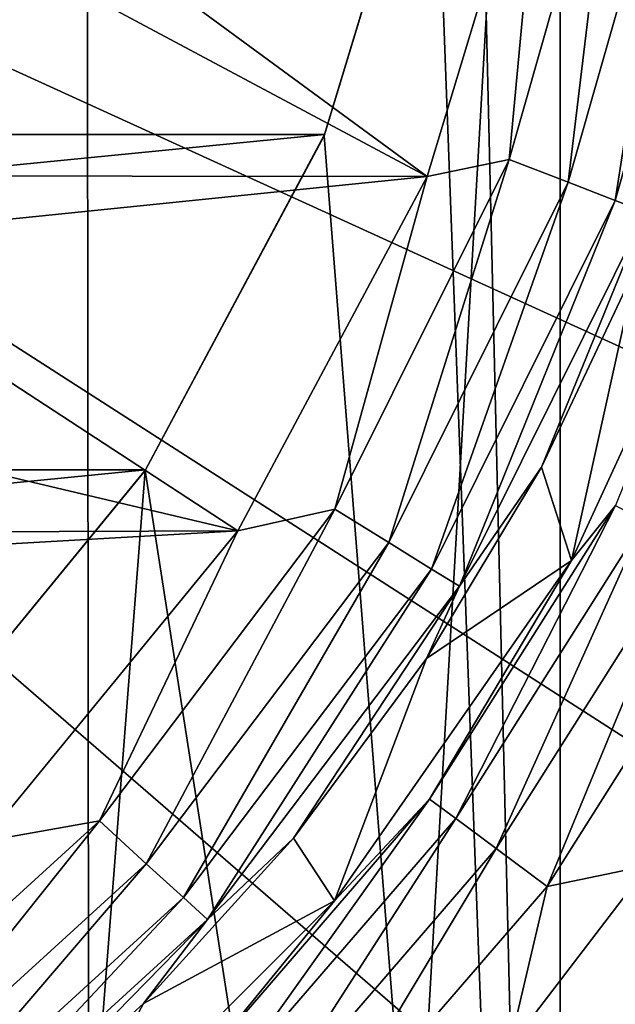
# Model space of a CAD drawing. Header units: metres. Extents: x -147 to 182, y -23 to 81.
# Tile 110 of 212: x 1.955 to 2.739, y -2.119 to -0.823. Entities that reach past the tile are written whole.
import ezdxf

# ---------------------------------------------------------------- set-up
doc = ezdxf.new("R2010")
doc.units = ezdxf.units.M
doc.layers.add('solid_ORA153_SW0001', color=7, linetype='CONTINUOUS')

msp = doc.modelspace()

# ---------------------------------------------------------------- linework, layer by layer
at = {"layer": 'solid_ORA153_SW0001'}
for points in [[(1.029396, -9.924256, -40.900002), (1.018779, 9.925352, -40.900002), (2.033577, 9.768104, -40.900002)], [(1.029396, -9.924256, -40.900002), (2.033577, 9.768104, -40.900002), (2.053509, -9.763931, -40.900002)], [(2.053509, -9.763931, -40.900002), (2.033577, 9.768104, -40.900002), (3.161774, 9.463129, -40.900002)], [(2.053509, -9.763931, -40.900002), (3.161774, 9.463129, -40.900002), (3.184754, -9.455426, -40.900002)], [(2.666447, -4.924432, 26.700001), (2.666427, 4.924442, 26.700001), (2.55, 0.000054, 26.700001)], [(2.666447, -4.924432, 26.700001), (3.440384, 4.418568, 26.700001), (2.666427, 4.924442, 26.700001)], [(2.666447, -4.924432, 26.700001), (3.440401, -4.418555, 26.700001), (3.440384, 4.418568, 26.700001)], [(0, 0, 41.419533), (1.642257, -3.596042, 41.289154), (2.137311, -3.325722, 41.289154)], [(0, 0, 41.419533), (2.137311, -3.325722, 41.289154), (2.588856, -2.9877, 41.289154)], [(0, 0, 41.419533), (2.588856, -2.9877, 41.289154), (2.9877, -2.588856, 41.289154)], [(0, 0, 41.419533), (2.9877, -2.588856, 41.289154), (3.325722, -2.137311, 41.289154)], [(0, 0, 41.419533), (3.325722, -2.137311, 41.289154), (3.596042, -1.642257, 41.289154)], [(0, 0, 41.419533), (3.596042, -1.642257, 41.289154), (3.793157, -1.113771, 41.289154)], [(0, 0, 41.419533), (3.793157, -1.113771, 41.289154), (3.913054, -0.562612, 41.289154)], [(2.666447, -4.924432, 26.700001), (2.55, 0.000054, 26.700001), (2.500987, -0.497571, 26.700001)], [(2.501204, -0.496465, 22.694569), (-2.501218, -0.496397, 22.694571), (-2.356516, -0.974336, 22.679079)], [(2.501204, -0.496465, 22.694569), (-2.356516, -0.974336, 22.679079), (2.356491, -0.974398, 22.679077)], [(2.356491, -0.974398, 22.679077), (2.3559, -0.975826, 26.700001), (2.500987, -0.497571, 26.700001)], [(2.666447, -4.924432, 26.700001), (2.500987, -0.497571, 26.700001), (2.3559, -0.975826, 26.700001)], [(2.501204, -0.496465, 22.694569), (2.356491, -0.974398, 22.679077), (2.500987, -0.497571, 26.700001)], [(2.740101, -0.512214, 27.414434), (2.599327, -1.006984, 27.414434), (2.644397, -0.523011, 27.4)], [(2.677091, -1.037111, 27.456572), (2.599327, -1.006984, 27.414434), (2.740101, -0.512214, 27.414434)], [(2.822077, -0.527538, 27.456572), (2.677091, -1.037111, 27.456572), (2.740101, -0.512214, 27.414434)], [(1.905992, -0.600051, 27.4), (2.644397, -0.523011, 27.4), (2.491297, -1.029483, 27.4)], [(2.599327, -1.006984, 27.414434), (2.491297, -1.029483, 27.4), (2.644397, -0.523011, 27.4)], [(2.738996, -1.061092, 27.52232), (2.677091, -1.037111, 27.456572), (2.822077, -0.527538, 27.456572)], [(2.887334, -0.539736, 27.52232), (2.738996, -1.061092, 27.52232), (2.822077, -0.527538, 27.456572)], [(2.779036, -1.076604, 27.605305), (2.738996, -1.061092, 27.52232), (2.887334, -0.539736, 27.52232)], [(1.873084, -0.699031, 27.4), (1.905992, -0.600051, 27.4), (2.491297, -1.029483, 27.4)], [(1.714401, -1.028552, 27.4), (1.873084, -0.699031, 27.4), (2.491297, -1.029483, 27.4)], [(2.356491, -0.974398, 22.679077), (-2.356516, -0.974336, 22.679079), (-2.120853, -1.415788, 22.655806)], [(2.356491, -0.974398, 22.679077), (-2.120853, -1.415788, 22.655806), (2.120819, -1.415841, 22.655802)], [(2.120819, -1.415841, 22.655802), (2.120321, -1.416598, 26.700001), (2.3559, -0.975826, 26.700001)], [(2.666447, -4.924432, 26.700001), (2.3559, -0.975826, 26.700001), (2.120321, -1.416598, 26.700001)], [(2.356491, -0.974398, 22.679077), (2.120819, -1.415841, 22.655802), (2.3559, -0.975826, 26.700001)], [(2.599327, -1.006984, 27.414434), (2.370035, -1.467464, 27.414434), (2.491297, -1.029483, 27.4)], [(2.44094, -1.511366, 27.456572), (2.370035, -1.467464, 27.414434), (2.599327, -1.006984, 27.414434)], [(2.677091, -1.037111, 27.456572), (2.44094, -1.511366, 27.456572), (2.599327, -1.006984, 27.414434)], [(1.658463, -1.114652, 27.4), (1.714401, -1.028552, 27.4), (2.491297, -1.029483, 27.4)], [(1.658463, -1.114652, 27.4), (2.491297, -1.029483, 27.4), (2.242476, -1.49589, 27.4)], [(2.370035, -1.467464, 27.414434), (2.242476, -1.49589, 27.4), (2.491297, -1.029483, 27.4)], [(2.497384, -1.546314, 27.52232), (2.44094, -1.511366, 27.456572), (2.677091, -1.037111, 27.456572)], [(2.738996, -1.061092, 27.52232), (2.497384, -1.546314, 27.52232), (2.677091, -1.037111, 27.456572)], [(2.909978, -1.039023, 38.502617), (2.681595, -1.535119, 38.502617), (2.767586, -1.146372, 27.697382)], [(2.739222, -1.462583, 38.594696), (2.681595, -1.535119, 38.502617), (2.909978, -1.039023, 38.502617)], [(2.533892, -1.568919, 27.605305), (2.497384, -1.546314, 27.52232), (2.738996, -1.061092, 27.52232)], [(2.779036, -1.076604, 27.605305), (2.533892, -1.568919, 27.605305), (2.738996, -1.061092, 27.52232)], [(2.779036, -1.076604, 27.605305), (2.641896, -1.412122, 27.697382), (2.533892, -1.568919, 27.605305)], [(2.779036, -1.076604, 27.605305), (2.767586, -1.146372, 27.697382), (2.641896, -1.412122, 27.697382)], [(1.494651, -1.31909, 27.4), (1.658463, -1.114652, 27.4), (2.242476, -1.49589, 27.4)], [(2.681595, -1.535119, 38.502617), (2.641896, -1.412122, 27.697382), (2.767586, -1.146372, 27.697382)], [(1.300737, -1.499563, 27.4), (1.494651, -1.31909, 27.4), (2.242476, -1.49589, 27.4)], [(2.681595, -1.535119, 38.502617), (2.490762, -1.664274, 27.697382), (2.641896, -1.412122, 27.697382)], [(2.533892, -1.568919, 27.605305), (2.641896, -1.412122, 27.697382), (2.490762, -1.664274, 27.697382)], [(2.120819, -1.415841, 22.655802), (-2.120853, -1.415788, 22.655806), (-1.803051, -1.803193, 22.628267)], [(2.120819, -1.415841, 22.655802), (-1.803051, -1.803193, 22.628267), (1.80301, -1.803234, 22.628263)], [(2.120819, -1.415841, 22.655802), (1.80301, -1.803234, 22.628263), (2.120321, -1.416598, 26.700001)], [(1.80301, -1.803234, 22.628263), (1.803095, -1.80315, 26.700001), (2.120321, -1.416598, 26.700001)], [(1.819114, -5.296304, 26.700001), (2.120321, -1.416598, 26.700001), (1.803095, -1.80315, 26.700001)], [(1.819114, -5.296304, 26.700001), (2.666447, -4.924432, 26.700001), (2.120321, -1.416598, 26.700001)], [(2.739222, -1.462583, 38.594696), (2.494559, -1.849233, 38.594696), (2.681595, -1.535119, 38.502617)], [(2.529054, -1.874805, 38.677681), (2.494559, -1.849233, 38.594696), (2.739222, -1.462583, 38.594696)], [(2.777101, -1.482808, 38.677681), (2.529054, -1.874805, 38.677681), (2.739222, -1.462583, 38.594696)], [(2.370035, -1.467464, 27.414434), (2.060035, -1.87797, 27.414434), (2.242476, -1.49589, 27.4)], [(2.121665, -1.934154, 27.456572), (2.060035, -1.87797, 27.414434), (2.370035, -1.467464, 27.414434)], [(2.44094, -1.511366, 27.456572), (2.121665, -1.934154, 27.456572), (2.370035, -1.467464, 27.414434)], [(2.582386, -1.91434, 38.743427), (2.529054, -1.874805, 38.677681), (2.777101, -1.482808, 38.677681)], [(2.835663, -1.514077, 38.743427), (2.582386, -1.91434, 38.743427), (2.777101, -1.482808, 38.677681)], [(1.229048, -1.553835, 27.4), (2.242476, -1.49589, 27.4), (1.907236, -1.904952, 27.4)], [(1.229048, -1.553835, 27.4), (1.300737, -1.499563, 27.4), (2.242476, -1.49589, 27.4)], [(2.060035, -1.87797, 27.414434), (1.907236, -1.904952, 27.4), (2.242476, -1.49589, 27.4)], [(2.170727, -1.978879, 27.52232), (2.121665, -1.934154, 27.456572), (2.44094, -1.511366, 27.456572)], [(2.497384, -1.546314, 27.52232), (2.170727, -1.978879, 27.52232), (2.44094, -1.511366, 27.456572)], [(2.649381, -1.964004, 38.785564), (2.582386, -1.91434, 38.743427), (2.835663, -1.514077, 38.743427)], [(2.909229, -1.553357, 38.785564), (2.649381, -1.964004, 38.785564), (2.835663, -1.514077, 38.743427)], [(2.681595, -1.535119, 38.502617), (2.369437, -1.983257, 38.502617), (2.490762, -1.664274, 27.697382)], [(2.494559, -1.849233, 38.594696), (2.369437, -1.983257, 38.502617), (2.681595, -1.535119, 38.502617)], [(2.202459, -2.007807, 27.605305), (2.170727, -1.978879, 27.52232), (2.497384, -1.546314, 27.52232)], [(2.533892, -1.568919, 27.605305), (2.202459, -2.007807, 27.605305), (2.497384, -1.546314, 27.52232)], [(2.909229, -1.553357, 38.785564), (2.782413, -1.936384, 38.799999), (2.649381, -1.964004, 38.785564)], [(2.533892, -1.568919, 27.605305), (2.315641, -1.900397, 27.697382), (2.202459, -2.007807, 27.605305)], [(2.533892, -1.568919, 27.605305), (2.490762, -1.664274, 27.697382), (2.315641, -1.900397, 27.697382)], [(2.369437, -1.983257, 38.502617), (2.315641, -1.900397, 27.697382), (2.490762, -1.664274, 27.697382)], [(2.494559, -1.849233, 38.594696), (2.195733, -2.195733, 38.594696), (2.369437, -1.983257, 38.502617)], [(2.226096, -2.226096, 38.677681), (2.195733, -2.195733, 38.594696), (2.494559, -1.849233, 38.594696)], [(2.529054, -1.874805, 38.677681), (2.226096, -2.226096, 38.677681), (2.494559, -1.849233, 38.594696)], [(2.060035, -1.87797, 27.414434), (1.679883, -2.224524, 27.414434), (1.907236, -1.904952, 27.4)], [(1.73014, -2.291076, 27.456572), (1.679883, -2.224524, 27.414434), (2.060035, -1.87797, 27.414434)], [(2.121665, -1.934154, 27.456572), (1.73014, -2.291076, 27.456572), (2.060035, -1.87797, 27.414434)], [(2.273039, -2.273039, 38.743427), (2.226096, -2.226096, 38.677681), (2.529054, -1.874805, 38.677681)], [(2.582386, -1.91434, 38.743427), (2.273039, -2.273039, 38.743427), (2.529054, -1.874805, 38.677681)], [(2.369437, -1.983257, 38.502617), (2.118219, -2.118219, 27.697382), (2.315641, -1.900397, 27.697382)], [(2.202459, -2.007807, 27.605305), (2.315641, -1.900397, 27.697382), (2.118219, -2.118219, 27.697382)], [(2.332009, -2.332009, 38.785564), (2.273039, -2.273039, 38.743427), (2.582386, -1.91434, 38.743427)], [(2.649381, -1.964004, 38.785564), (2.332009, -2.332009, 38.785564), (2.582386, -1.91434, 38.743427)], [(1.770148, -2.344054, 27.52232), (1.73014, -2.291076, 27.456572), (2.121665, -1.934154, 27.456572)], [(2.170727, -1.978879, 27.52232), (1.770148, -2.344054, 27.52232), (2.121665, -1.934154, 27.456572)], [(2.599807, -2.175412, 38.799999), (2.782413, -1.936384, 38.799999), (4.916895, -2.657595, 38.799999)], [(2.649381, -1.964004, 38.785564), (2.782413, -1.936384, 38.799999), (2.599807, -2.175412, 38.799999)], [(2.649381, -1.964004, 38.785564), (2.599807, -2.175412, 38.799999), (2.332009, -2.332009, 38.785564)], [(1.796025, -2.378321, 27.605305), (1.770148, -2.344054, 27.52232), (2.170727, -1.978879, 27.52232)], [(2.202459, -2.007807, 27.605305), (1.796025, -2.378321, 27.605305), (2.170727, -1.978879, 27.52232)], [(2.369437, -1.983257, 38.502617), (1.983257, -2.369437, 38.502617), (2.118219, -2.118219, 27.697382)], [(2.195733, -2.195733, 38.594696), (1.983257, -2.369437, 38.502617), (2.369437, -1.983257, 38.502617)], [(2.202459, -2.007807, 27.605305), (1.900397, -2.315641, 27.697382), (1.796025, -2.378321, 27.605305)], [(2.202459, -2.007807, 27.605305), (2.118219, -2.118219, 27.697382), (1.900397, -2.315641, 27.697382)], [(1.983257, -2.369437, 38.502617), (1.900397, -2.315641, 27.697382), (2.118219, -2.118219, 27.697382)]]:
    msp.add_3dface(points, dxfattribs=at)

doc.saveas('drawing.dxf')
